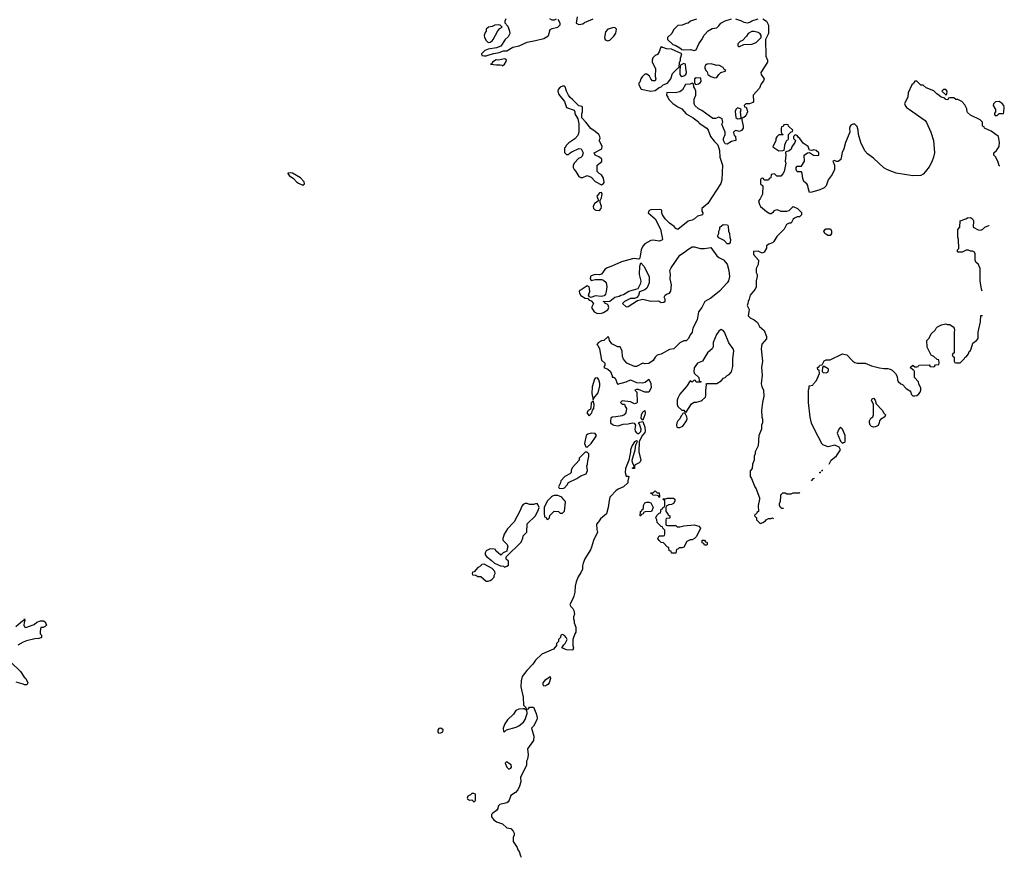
# Model space of a CAD drawing. Header units: inches. Extents: x 2668334 to 2765628, y 828034 to 955234.
# Tile 197 of 218: x 2706304 to 2715859, y 916496 to 924623. Entities that reach past the tile are written whole.
import ezdxf

# ---------------------------------------------------------------- set-up
doc = ezdxf.new("R2010")
doc.units = ezdxf.units.IN
doc.header["$MEASUREMENT"] = 0
for name, color, linetype in [('C7901', 7, 'Continuous'), ('C7902', 7, 'Continuous'), ('C7911', 7, 'Continuous'), ('C7912', 7, 'Continuous')]:
    doc.layers.add(name, color=color, linetype=linetype)

msp = doc.modelspace()

# ---------------------------------------------------------------- linework, layer by layer
at = {"layer": 'C7901', "color": 4, "elevation": 36}
for points in [[(2706265.6, 918734.4), (2706310, 918773.4), (2706330, 918790.8), (2706344, 918796), (2706350, 918810.8), (2706354, 918794), (2706346, 918774), (2706344, 918750), (2706350.9, 918730.9), (2706364.7, 918724.7), (2706444.1, 918755.9), (2706470, 918776), (2706506, 918790), (2706534, 918790), (2706550, 918782), (2706564.7, 918750), (2706550, 918735.3), (2706530, 918726), (2706510, 918726), (2706502, 918690), (2706503.6, 918663.6), (2706514, 918650), (2706514, 918630), (2706510, 918626), (2706490, 918618), (2706450, 918615.3), (2706370, 918597.2), (2706336.8, 918583.2), (2706285.4, 918554.6)], [(2706218, 918390), (2706310, 918298), (2706345.4, 918245.4), (2706362, 918230), (2706382, 918190), (2706374, 918170), (2706350, 918168), (2706336.4, 918176.4), (2706270, 918195.3)]]:
    msp.add_lwpolyline(points, dxfattribs=at)
at = {"layer": 'C7902', "color": 4, "elevation": 44}
msp.add_lwpolyline([(2708930, 923137.2), (2708906.8, 923133.2), (2708904.7, 923130), (2708918, 923110), (2708961.4, 923081.4), (2708991.3, 923050), (2709010, 923036), (2709050, 923018), (2709068, 923030), (2709064, 923050), (2709030, 923089), (2708950, 923133.2)], close=True, dxfattribs=at)
at = {"layer": 'C7911', "color": 4}
for points, elevation in [([(2712040.9, 920000), (2712032, 919990), (2712023.5, 919956.5), (2712016, 919890), (2711998, 919830), (2711939.6, 919780.4), (2711922, 919750), (2711902, 919730), (2711903.6, 919676.4), (2711912, 919650), (2711871, 919570), (2711854, 919506), (2711842, 919478), (2711787.9, 919392.1), (2711771.6, 919351.6), (2711765.4, 919325.4), (2711764.7, 919290), (2711750, 919258), (2711722.5, 919217.5), (2711702.8, 919170), (2711693.4, 919126.6), (2711690.4, 919069.6), (2711680.7, 919030), (2711670, 918998), (2711642, 918950), (2711651.3, 918930), (2711670.6, 918910.6), (2711682.8, 918890), (2711686.4, 918853.6), (2711678, 918830), (2711678, 918810), (2711684.7, 918790), (2711684.7, 918770), (2711702, 918730), (2711699.6, 918680.4), (2711690, 918666), (2711671.3, 918610), (2711672, 918550), (2711678, 918530), (2711672.7, 918507.3), (2711609.3, 918509.3), (2711566, 918530), (2711583.1, 918556.9), (2711598, 918570), (2711615.3, 918610), (2711608, 918630), (2711590, 918648), (2711570, 918658), (2711554, 918650), (2711551.6, 918628.4), (2711534, 918610), (2711531.6, 918588.4), (2711514, 918570), (2711514, 918550), (2711483.6, 918516.4), (2711370, 918468), (2711310.9, 918409.1), (2711284.7, 918370), (2711226, 918310), (2711181, 918250), (2711170.8, 918210), (2711166, 918150), (2711190.6, 918050), (2711192.7, 917972.7), (2711214, 917950), (2711218, 917938), (2711230, 917934), (2711242, 917938), (2711250, 917954), (2711290, 917952), (2711317.3, 917890), (2711324, 917850), (2711320.7, 917830), (2711290.9, 917769.1), (2711272, 917750), (2711294, 917670), (2711291, 917630), (2711232, 917550), (2711238.8, 917490), (2711231, 917450), (2711221, 917430), (2711222, 917390), (2711162.8, 917270), (2711166, 917230), (2711153.7, 917186.3), (2711137.3, 917150), (2711115.2, 917124.8), (2711070, 917095.3), (2711054.8, 917050), (2711044.5, 917035.5), (2711030, 917025.2), (2710962, 917010), (2710946.4, 916993.6), (2710944.7, 916970), (2710931.3, 916950), (2710894.8, 916925.2), (2710882, 916910), (2710882, 916890), (2710902.5, 916862.5), (2710930, 916838.8), (2710990, 916821), (2711030, 916782), (2711070, 916776), (2711094, 916750), (2711102, 916730), (2711102, 916710), (2711091.3, 916690), (2711091.3, 916650), (2711132, 916590), (2711138, 916570), (2711151, 916551), (2711162.8, 916510), (2711171, 916496.3)], 44), ([(2711475.4, 920000), (2711465.4, 919994.6), (2711422, 919950), (2711392, 919890), (2711392.7, 919832.7), (2711398, 919798), (2711412.7, 919792.7), (2711418, 919778), (2711430, 919774), (2711446, 919790), (2711447.3, 919812.7), (2711490, 919854), (2711531.6, 919851.6), (2711550, 919834), (2711570, 919834), (2711590, 919854), (2711600.4, 919940.4), (2711598, 919950), (2711583.1, 919963.1), (2711566, 919990), (2711543.7, 920000)], 44), ([(2712513, 920000), (2712514, 919990), (2712510, 919988), (2712503.1, 920000)], 44), ([(2713477.5, 920000), (2713483.6, 919983.6), (2713484.7, 919970), (2713471.3, 919910), (2713474, 919850), (2713458, 919842), (2713452.7, 919827.3), (2713438, 919822), (2713434, 919810), (2713454, 919790), (2713454, 919770), (2713490, 919734), (2713516.4, 919743.6), (2713540.4, 919759.6), (2713548.7, 919771.3), (2713570, 919782), (2713595.3, 919784.7), (2713610, 919791.3), (2713618.6, 919782.9)], 48), ([(2713715.5, 919879.2), (2713700.4, 919880.4), (2713690, 919886), (2713678, 919910), (2713678, 919930), (2713686, 919950), (2713689.1, 920000)], 48)]:
    msp.add_lwpolyline(points, dxfattribs=dict(at, elevation=elevation))
at = {"layer": 'C7911', "color": 4, "elevation": 44}
for points in [[(2711230, 919928), (2711210, 919928), (2711190, 919918), (2711176.9, 919903.1), (2711159.6, 919860.4), (2711102, 919750), (2711036.9, 919683.1), (2711004.7, 919630), (2710998, 919610), (2710992, 919590), (2710992.7, 919572.7), (2711034, 919530), (2711042, 919510), (2711034, 919490), (2711032.7, 919467.3), (2710994, 919450), (2710972, 919428), (2710926, 919470), (2710922, 919482), (2710907.3, 919487.3), (2710870, 919488), (2710831.6, 919468.4), (2710822, 919450), (2710821, 919430), (2710836, 919410), (2710880.5, 919380.5), (2710911, 919350), (2710970, 919325.5), (2710999.8, 919319.8), (2711010, 919312), (2711030, 919322), (2711046, 919330), (2711046, 919370), (2711026, 919390), (2711026, 919410), (2711170, 919554), (2711187.3, 919592.7), (2711190, 919614), (2711226, 919650), (2711227.3, 919732.7), (2711308, 919810), (2711338, 919870), (2711346, 919890), (2711330, 919926), (2711310, 919926), (2711290, 919918), (2711250, 919918)], [(2712330, 919808), (2712326, 919810), (2712328.4, 919851.6), (2712342, 919858), (2712346, 919870), (2712358, 919882), (2712358, 919910), (2712370, 919934), (2712390, 919942), (2712410, 919942), (2712430, 919934), (2712452, 919890), (2712434, 919850), (2712372.7, 919847.3), (2712358, 919842), (2712352.7, 919827.3), (2712338, 919822)], [(2712590, 919714), (2712670, 919714), (2712683.6, 919703.6), (2712710, 919702), (2712750, 919711.3), (2712850, 919721), (2712894, 919710), (2712912, 919690), (2712872.7, 919607.3), (2712851.6, 919588.4), (2712830, 919578), (2712810, 919578), (2712779.6, 919560.4), (2712750, 919506), (2712730, 919498), (2712702, 919498), (2712690, 919486), (2712678, 919482), (2712670, 919446), (2712630, 919448), (2712626, 919466), (2712608, 919470), (2712602, 919502), (2712590, 919506), (2712550, 919548), (2712528, 919550), (2712508, 919570), (2712498, 919590), (2712510, 919614), (2712550, 919614), (2712562, 919618), (2712566, 919630), (2712566, 919670), (2712546, 919690), (2712542, 919702), (2712527.3, 919707.3), (2712490, 919746), (2712488, 919770), (2712478, 919790), (2712487.3, 919812.7), (2712510, 919834), (2712522, 919838), (2712530, 919874), (2712542, 919878), (2712547.3, 919892.7), (2712562, 919898), (2712566, 919910), (2712566, 919950), (2712562, 919962), (2712550, 919966), (2712547.3, 919972.7), (2712570, 919974), (2712590, 919982), (2712650, 919982), (2712662, 919970), (2712662, 919950), (2712650, 919928), (2712630, 919918), (2712603.6, 919916.4), (2712578, 919902), (2712574, 919890), (2712574, 919850), (2712594, 919830), (2712598, 919818), (2712614, 919810), (2712612.7, 919787.3), (2712578, 919782), (2712574, 919770), (2712574, 919730), (2712578, 919718)], [(2712950, 919526), (2712942, 919542), (2712927.3, 919547.3), (2712927.3, 919572.7), (2712950, 919574), (2712958, 919558), (2712974, 919550), (2712974, 919530), (2712970, 919526)], [(2710810, 919339), (2710790, 919338), (2710765.4, 919314.6), (2710750, 919308), (2710712.7, 919267.3), (2710698, 919262), (2710694, 919250), (2710698, 919238), (2710730, 919234), (2710750, 919222), (2710779.6, 919219.6), (2710830, 919174), (2710850, 919174), (2710870, 919182), (2710886, 919190), (2710907.3, 919212.7), (2710908.4, 919231.6), (2710918, 919250), (2710914, 919270), (2710890, 919297.2)], [(2711390, 918158), (2711384, 918170), (2711385.2, 918190), (2711410, 918221), (2711451.1, 918251.1), (2711456, 918230), (2711442.8, 918190), (2711430, 918174), (2711410, 918161.2)], [(2711198, 917938), (2711190, 917938), (2711146.4, 917933.6), (2711119.8, 917920.2), (2711094.4, 917885.6), (2711038, 917830), (2711011.3, 917790), (2710994, 917750), (2710998, 917718), (2711010, 917714), (2711028, 917732), (2711122, 917758), (2711148.9, 917771.1), (2711192.9, 917807.1), (2711210, 917832), (2711228.7, 917890), (2711226, 917926), (2711214, 917926)], [(2710390, 917748), (2710372.7, 917747.3), (2710362, 917730), (2710362, 917710), (2710370, 917702), (2710390, 917704.7), (2710410, 917714), (2710413.2, 917733.2)], [(2711030, 917426), (2711014, 917410), (2711032, 917370), (2711050, 917352), (2711070, 917362), (2711075.3, 917370), (2711073.6, 917393.6), (2711048, 917408)], [(2710710, 917115.3), (2710690, 917114), (2710678, 917102), (2710652, 917090), (2710644.7, 917070), (2710650, 917062), (2710670, 917052), (2710692.7, 917052.7), (2710710, 917034), (2710722, 917038), (2710726, 917050), (2710727.3, 917107.3)]]:
    msp.add_lwpolyline(points, close=True, dxfattribs=at)
at = {"layer": 'C7912', "color": 4}
for points, elevation in [([(2711022, 924630), (2711012, 924610), (2711012.7, 924592.7), (2711039.6, 924559.6), (2711058, 924510), (2711061, 924490), (2711058, 924482), (2711043.5, 924456.5), (2711016, 924430), (2710972.8, 924367.2), (2710930, 924349.2), (2710850, 924338), (2710816.9, 924323.1), (2710784.7, 924290), (2710790, 924274), (2710811.3, 924271.3), (2710830, 924271), (2710870, 924284.9), (2710904.1, 924295.9), (2710956, 924304), (2711000.4, 924319.6), (2711030, 924322), (2711090, 924354.8), (2711150, 924370.6), (2711230, 924406), (2711310, 924419.5), (2711390, 924440.4), (2711430, 924463), (2711436.2, 924470), (2711452.7, 924527.3), (2711470, 924536), (2711526, 924550), (2711547.3, 924572.7), (2711548, 924590), (2711530, 924626)], 44), ([(2711510, 924628), (2711490, 924618), (2711470, 924618), (2711448.7, 924630)], 44), ([(2711714.8, 924650), (2711704.7, 924590), (2711730, 924576.3), (2711770, 924583.8), (2711785.1, 924594.9), (2711868.7, 924630)], 44), ([(2713514, 924630), (2713552, 924610), (2713571.3, 924570), (2713570.9, 924489.1), (2713542, 924430), (2713544.7, 924270), (2713562, 924230), (2713562, 924210), (2713496, 924110), (2713500.7, 924090), (2713527.7, 924050), (2713522, 924030), (2713498, 924002), (2713481.7, 923958.3), (2713421, 923890), (2713426, 923830), (2713419.8, 923820.2), (2713387.3, 923807.3), (2713350, 923806), (2713334, 923790), (2713338, 923778), (2713352.7, 923772.7), (2713364.7, 923744.7), (2713366, 923730), (2713350.4, 923689.6), (2713330, 923674), (2713312, 923668), (2713311.3, 923650), (2713325.5, 923590), (2713324, 923570), (2713310, 923549), (2713290, 923539), (2713252, 923548), (2713239.6, 923540.4), (2713232, 923530), (2713232.7, 923512.7), (2713238, 923498), (2713251.6, 923491.6), (2713252, 923450), (2713210, 923442), (2713170, 923415.3), (2713150, 923418), (2713135.3, 923450), (2713135.3, 923470), (2713148.7, 923510), (2713148.7, 923530), (2713118, 923610), (2713128, 923630), (2713122, 923662), (2713090, 923678), (2713055.3, 923664.7), (2713030, 923663.7), (2712923.1, 923743.1), (2712890, 923759), (2712855.3, 923790), (2712848.7, 923810), (2712848.7, 923851.3), (2712866, 923890), (2712866, 923930), (2712856.4, 923956.4), (2712846, 923970), (2712842, 924002), (2712830, 924006), (2712810, 923998), (2712766.4, 923993.6), (2712736.9, 923943.1), (2712710, 923924), (2712665.4, 923914.6), (2712584.7, 923915.3), (2712582, 923890), (2712592, 923870), (2712604.7, 923850), (2712642, 923810), (2712690, 923778), (2712730, 923758), (2712772, 923710), (2712838, 923670), (2712890, 923631), (2712898.8, 923618.8), (2712970.7, 923570), (2712984, 923550), (2713008.3, 923488.3), (2713043.8, 923443.8), (2713078, 923410), (2713094.4, 923354.4), (2713097.3, 923290), (2713124, 923210), (2713119.1, 923070), (2713107.9, 923032.1), (2712980.3, 922839.7), (2712922, 922790), (2712923.6, 922763.6), (2712932, 922750), (2712931.3, 922730), (2712882, 922718), (2712852, 922690), (2712830, 922679), (2712790, 922668.7), (2712690, 922588.7), (2712670, 922598), (2712656.5, 922616.5), (2712610, 922648.7), (2712569, 922690), (2712542, 922730), (2712535.3, 922750), (2712535.3, 922770), (2712530, 922778), (2712510, 922782), (2712430, 922779), (2712412, 922770), (2712402, 922750), (2712470.7, 922690.7), (2712523.8, 922590), (2712538.8, 922510), (2712541, 922490), (2712536.3, 922483.7), (2712510, 922472.7), (2712450, 922485.1), (2712430, 922479.5), (2712370, 922449.4), (2712350, 922426), (2712333.7, 922390), (2712326.4, 922330), (2712317.1, 922302.9), (2712310, 922299.3), (2712270, 922306), (2712250, 922303.9), (2712145.5, 922274.5), (2712050, 922232), (2712003.5, 922216.5), (2711981.2, 922198.8), (2711950, 922153.6), (2711930, 922147.3), (2711888.6, 922151.4), (2711850, 922137), (2711843.8, 922130), (2711839.1, 922110), (2711850, 922091), (2711890, 922102.4), (2711950, 922103.1), (2711970, 922096.5), (2711994.2, 922074.2), (2712000.2, 922030), (2711995.8, 921984.2), (2711990, 921959), (2711975.5, 921944.5), (2711950, 921937), (2711890, 921942.7), (2711850, 921926), (2711834, 921934), (2711825.2, 921950), (2711835.3, 921984.7), (2711834.3, 922014.3), (2711829.5, 922029.5), (2711810, 922040.9), (2711734, 921990), (2711735.5, 921970), (2711750, 921946), (2711790, 921921), (2711816.9, 921916.9), (2711830, 921902), (2711850, 921894), (2711872, 921870), (2711852, 921830), (2711878, 921790), (2711910.9, 921770.9), (2711950, 921774), (2711970, 921780.7), (2712010, 921806.8), (2712021.2, 921830), (2712014, 921854), (2712004, 921864), (2711986, 921870), (2711982, 921882), (2711966, 921890), (2712030, 921891.3), (2712078, 921930), (2712120.2, 921939.8), (2712138, 921950), (2712163.7, 921956.3), (2712214, 921990), (2712304.7, 922015.3), (2712313.6, 922026.4), (2712332.1, 922067.9), (2712334.5, 922085.5), (2712317.3, 922150), (2712320.5, 922230), (2712330, 922264.7), (2712360.7, 922230), (2712414, 922130), (2712411.3, 922070), (2712396, 922030), (2712390, 922018), (2712370, 922002), (2712318, 921982), (2712310, 921946), (2712292.7, 921927.3), (2712270, 921918), (2712230, 921918), (2712174, 921890), (2712154, 921870), (2712190, 921838), (2712210, 921841), (2712300.4, 921899.6), (2712350, 921911.3), (2712430, 921891), (2712490, 921896), (2712511, 921891), (2712530, 921878), (2712556.4, 921883.6), (2712567.3, 921892.7), (2712568, 921910), (2712558, 921930), (2712568, 921950), (2712580.2, 921959.8), (2712608.9, 921971.1), (2712622, 921990), (2712629.2, 922050), (2712617.2, 922110), (2712619.3, 922150), (2712614, 922190), (2712624.7, 922215.3), (2712710, 922338), (2712754.2, 922365.8), (2712787, 922393), (2712830, 922418), (2712850, 922418), (2712910, 922404), (2712950, 922404), (2713010, 922412), (2713070, 922331.3), (2713090, 922316), (2713133.7, 922293.7), (2713170, 922252), (2713186.8, 922190), (2713190.8, 922130), (2713181, 922090), (2713170.5, 922069.5), (2713094.8, 921990), (2713010, 921922), (2712951.6, 921888.4), (2712922, 921830), (2712891.1, 921788.9), (2712878.8, 921710), (2712836, 921630), (2712831.3, 921590), (2712812, 921570), (2712790, 921526), (2712770, 921506), (2712750, 921506), (2712710, 921488), (2712650.7, 921429.3), (2712610, 921422), (2712530, 921379), (2712490, 921368.7), (2712471.3, 921350), (2712450, 921315.3), (2712410, 921288.7), (2712370, 921285.2), (2712350, 921289), (2712290, 921259), (2712270, 921259), (2712195.3, 921290), (2712162, 921330), (2712154.6, 921354.6), (2712150, 921406), (2712142, 921430), (2712130, 921448), (2712108.4, 921448.4), (2712050, 921478), (2712026, 921510), (2712022, 921542), (2712010, 921546), (2711974, 921510), (2711950, 921508), (2711922, 921490), (2711904.7, 921470), (2711918, 921458), (2711930.5, 921430.5), (2711950, 921318), (2711982, 921290), (2711982, 921270), (2711974, 921250), (2712010, 921232), (2712036, 921210), (2712054, 921166), (2712054, 921154), (2712066, 921154), (2712083.6, 921143.6), (2712106, 921086), (2712190, 921110.8), (2712230, 921127.3), (2712290, 921102.8), (2712350, 921098.8), (2712373.6, 921106.4), (2712410, 921134), (2712430, 921094), (2712430.6, 921050), (2712410, 921008), (2712369.1, 921009.1), (2712310, 921034), (2712290, 921035.3), (2712274, 921030), (2712294, 921010), (2712291.3, 920970), (2712296, 920950), (2712296, 920910), (2712290, 920902), (2712270, 920895.3), (2712230, 920915.3), (2712150, 920926), (2712134, 920910), (2712150, 920894), (2712172, 920892), (2712178, 920870), (2712191.3, 920850), (2712186.8, 920810), (2712171.3, 920790), (2712150, 920779.3), (2712088.9, 920768.9), (2712052, 920768), (2712042, 920758), (2712038, 920730), (2712038, 920710), (2712055.5, 920695.5), (2712068.3, 920688.3), (2712110, 920682), (2712161, 920699), (2712210, 920701.6), (2712250, 920711), (2712267.1, 920707.1), (2712278.8, 920690), (2712274.4, 920650), (2712278, 920630), (2712290, 920614), (2712310, 920604), (2712332.1, 920627.9), (2712336.2, 920650), (2712317.5, 920697.5), (2712308, 920710), (2712321.2, 920718.8), (2712350, 920724.7), (2712370.3, 920670.3), (2712374.3, 920630), (2712370, 920617.2), (2712347.7, 920592.3), (2712316, 920530), (2712313.7, 920430), (2712330.5, 920349.5), (2712325.5, 920334.5), (2712315.2, 920324.8), (2712276.9, 920303.1), (2712271, 920290), (2712270, 920268), (2712250, 920268), (2712250, 920274), (2712262, 920278), (2712266, 920290), (2712250, 920326), (2712248.7, 920350), (2712277.2, 920450), (2712282, 920498), (2712298, 920530), (2712290, 920538), (2712270, 920528), (2712247.1, 920492.9), (2712231.3, 920450), (2712231.3, 920430), (2712216, 920350), (2712182.8, 920270), (2712178.8, 920230), (2712190, 920194), (2712210, 920194), (2712214, 920190), (2712204.7, 920150), (2712204.7, 920130), (2712162, 920090), (2712110, 920068.7), (2712087.5, 920052.5), (2712040.9, 920000)], 44), ([(2712871.6, 924628.4), (2712814, 924610), (2712790, 924588), (2712772.7, 924587.3), (2712731.6, 924568.4), (2712690, 924566), (2712650, 924526), (2712631.1, 924488.9), (2712591.1, 924448.9), (2712591, 924430), (2712641.1, 924381.1), (2712671.5, 924371.5), (2712710.8, 924350), (2712730, 924334), (2712750.5, 924330.5), (2712812.5, 924332.5), (2712850, 924322.8), (2712870, 924332), (2712895.3, 924390), (2712924, 924430), (2712946.3, 924473.7), (2712985.6, 924514.4), (2713023.1, 924536.9), (2713070, 924544.7), (2713090, 924562), (2713108, 924590), (2713149.3, 924610.7), (2713210, 924631)], 44), ([(2713250, 924631), (2713310, 924611.3), (2713330, 924598), (2713370, 924592), (2713390, 924598), (2713410, 924611.3), (2713469.1, 924630.9)], 44), ([(2715815.6, 923206), (2715810, 923206), (2715795.3, 923250), (2715773.6, 923293.6), (2715758, 923310), (2715758, 923330), (2715784.7, 923355.3), (2715810, 923394), (2715813.2, 923430), (2715802, 923490), (2715730, 923542), (2715666, 923570), (2715662, 923582), (2715646, 923590), (2715646, 923630), (2715626, 923650), (2715530, 923698), (2715503.1, 923723.1), (2715498, 923730), (2715496.4, 923756.4), (2715476.4, 923796.4), (2715446, 923830), (2715407.3, 923847.3), (2715388.4, 923848.4), (2715370, 923866), (2715330, 923866), (2715318, 923862), (2715310, 923846), (2715290, 923848), (2715282, 923862), (2715246, 923870), (2715228.4, 923888.4), (2715203.1, 923903.1), (2715173.6, 923933.6), (2715100.4, 923960.4), (2715070, 923986), (2715050, 923986), (2715010, 924026), (2714990, 924026), (2714976.9, 924003.1), (2714962, 923990), (2714925.4, 923914.6), (2714922, 923870), (2714892, 923810), (2714898, 923790), (2714910, 923772), (2714938, 923750), (2715090, 923644.7), (2715104.5, 923624.5), (2715146.8, 923530), (2715173.4, 923450), (2715180.5, 923330), (2715173, 923290), (2715156.1, 923243.9), (2715130, 923194), (2715094.8, 923150), (2715070, 923125.2), (2715047.9, 923112.1), (2714970, 923109.4), (2714810, 923133.6), (2714726.5, 923166.5), (2714690, 923186.6), (2714590, 923279), (2714530, 923321.2), (2714505.2, 923350), (2714465.2, 923430), (2714444, 923510), (2714442, 923550), (2714430, 923586), (2714410, 923608), (2714390, 923608), (2714370, 923598), (2714364.7, 923590), (2714358, 923570), (2714358.8, 923530), (2714317.3, 923430), (2714302.8, 923370), (2714285.2, 923334.8), (2714273, 923267), (2714248, 923248), (2714230, 923246), (2714210, 923258), (2714194, 923250), (2714212, 923212), (2714210.8, 923170), (2714190, 923122), (2714150, 923068.7), (2714130.6, 923009.4), (2714111.3, 922990), (2714070, 922972.7), (2713990, 922948), (2713970, 922946), (2713955.3, 922990), (2713952.9, 923012.9), (2713942, 923030), (2713914, 923054), (2713903.1, 923083.1), (2713898, 923130), (2713890, 923146), (2713850, 923148), (2713838, 923170), (2713838, 923190), (2713850, 923202), (2713890, 923202), (2713919, 923250), (2713918, 923310), (2713950, 923332), (2713970, 923334), (2714008.1, 923308.1), (2714050, 923306.8), (2714058, 923310), (2714058, 923330), (2714033.2, 923353.2), (2714010, 923359), (2713990, 923355.3), (2713970, 923358), (2713964, 923364), (2713954, 923394), (2713905.6, 923425.6), (2713875.3, 923470), (2713860.2, 923480.2), (2713850, 923498), (2713830, 923506), (2713814, 923490), (2713814, 923470), (2713832, 923452), (2713824.7, 923430), (2713796, 923390), (2713790, 923368), (2713770.9, 923349.1), (2713738, 923342), (2713734, 923330), (2713738, 923310), (2713731, 923250), (2713738, 923230), (2713722, 923150), (2713710, 923128), (2713690, 923106), (2713650, 923106), (2713630, 923126), (2713598, 923122), (2713594, 923090), (2713578, 923082), (2713570, 923066), (2713530, 923066), (2713522, 923082), (2713510, 923086), (2713498, 923082), (2713494, 923070), (2713494, 923030), (2713514, 923010), (2713512, 922930), (2713490, 922886), (2713474, 922866), (2713482, 922830), (2713491.3, 922810), (2713550, 922762), (2713583.6, 922743.6), (2713596.4, 922743.6), (2713620.4, 922759.6), (2713630, 922772), (2713650, 922782), (2713690, 922764.7), (2713750, 922764.7), (2713770, 922771.3), (2713810, 922812), (2713851, 922791), (2713890.9, 922750.9), (2713892, 922730), (2713870, 922708.7), (2713850, 922708.7), (2713822, 922698), (2713811.1, 922688.9), (2713790, 922648.7), (2713770, 922648), (2713744.7, 922635.3), (2713722, 922590), (2713650, 922518), (2713622, 922470), (2713610, 922458), (2713575.3, 922444.7), (2713552, 922430), (2713550, 922406), (2713530, 922366), (2713510, 922358), (2713470, 922378), (2713424.7, 922375.3), (2713423.6, 922343.6), (2713474, 922290), (2713471.6, 922248.4), (2713452, 922210), (2713452, 922170), (2713462, 922150), (2713462, 922130), (2713451.3, 922090), (2713452, 922030), (2713442, 922010), (2713391.3, 921948.7), (2713382, 921910), (2713372, 921890), (2713371.6, 921868.4), (2713362, 921850), (2713382, 921810), (2713374, 921750), (2713394, 921730), (2713430, 921712), (2713463.6, 921683.6), (2713484.7, 921644.7), (2713527.1, 921607.1), (2713550.9, 921549.1), (2713550, 921528), (2713504.9, 921475.1), (2713499.1, 921430), (2713511, 921310), (2713504, 921250), (2713507.5, 921172.5), (2713500.7, 921090), (2713504.5, 921064.5), (2713522, 921030), (2713526, 920970), (2713511, 920910), (2713501, 920830), (2713504.7, 920770), (2713511.6, 920748.4), (2713512, 920710), (2713502, 920690), (2713502, 920650), (2713478, 920590), (2713471.6, 920488.4), (2713442, 920430), (2713442, 920410), (2713432.7, 920387.3), (2713432, 920350), (2713414, 920310), (2713411.6, 920268.4), (2713392.7, 920247.3), (2713392, 920190), (2713404.7, 920170), (2713438, 920090), (2713451.3, 920070), (2713477.5, 920000)], 48), ([(2715645.5, 921989.2), (2715637.2, 922010), (2715623.7, 922090), (2715624.5, 922210), (2715610, 922248.7), (2715584, 922270), (2715575.3, 922290), (2715575.3, 922350), (2715570, 922366), (2715550, 922378), (2715530, 922378), (2715510, 922388), (2715490, 922388), (2715450, 922366), (2715410, 922366), (2715406, 922370), (2715406, 922390), (2715418, 922402), (2715415.3, 922490), (2715408.4, 922511.6), (2715408.4, 922588.4), (2715428, 922610), (2715430, 922671.3), (2715486, 922690), (2715500.4, 922699.6), (2715530, 922704.7), (2715551.3, 922690), (2715561, 922670), (2715558, 922610), (2715604.5, 922584.5), (2715630, 922581), (2715649.3, 922590.7), (2715669.5, 922610.5), (2715710, 922624.7), (2715712.3, 922624.4)], 48), ([(2714158, 920309.9), (2714178, 920350), (2714230, 920392), (2714268, 920450), (2714255.3, 920475.3), (2714214, 920494), (2714150, 920478), (2714098, 920498), (2714090, 920506), (2714013.6, 920653.6), (2713989.2, 920709.2), (2713974.6, 920765.4), (2713958, 920910), (2713958, 921030), (2713966, 921050), (2713966, 921070), (2714002, 921078), (2714006, 921090), (2714036.4, 921123.6), (2714066, 921190), (2714062, 921222), (2714050, 921226), (2714046, 921250), (2714062, 921258), (2714068.4, 921271.6), (2714090, 921274), (2714110, 921314), (2714130, 921322), (2714170, 921322), (2714290, 921382), (2714330, 921371.3), (2714390, 921311.3), (2714410, 921298), (2714430, 921292), (2714510, 921291), (2714570, 921266), (2714646.4, 921246.4), (2714690, 921238), (2714730, 921238), (2714750, 921232), (2714770, 921222), (2714802, 921190), (2714819.6, 921159.6), (2714822, 921130), (2714830, 921114), (2714854, 921090), (2714870, 921082), (2714905.4, 921045.4), (2714942, 921022), (2714952, 921010), (2714954, 920990), (2714970, 920974), (2714990, 920972), (2715010, 920978), (2715030, 920992), (2715042, 921010), (2715048, 921030), (2715047.3, 921047.3), (2715028, 921090), (2715026, 921110), (2714986, 921150), (2714986, 921210), (2714982, 921222), (2714970, 921226), (2714946, 921250), (2714970, 921272), (2714990, 921254), (2715010, 921254), (2715022, 921258), (2715030, 921272), (2715130, 921274), (2715138, 921258), (2715170, 921254), (2715182, 921258), (2715190, 921274), (2715222, 921278), (2715226, 921290), (2715222, 921322), (2715207.3, 921327.3), (2715176.4, 921356.4), (2715148.7, 921368.7), (2715110, 921446), (2715108, 921510), (2715130, 921534), (2715150, 921574), (2715188.4, 921611.6), (2715198, 921630), (2715210, 921642), (2715250, 921662), (2715290, 921672), (2715305.4, 921665.4), (2715330, 921664.7), (2715363.6, 921643.6), (2715371.1, 921631.1), (2715376, 921610), (2715371.3, 921590), (2715374, 921390), (2715358, 921382), (2715354, 921370), (2715358, 921358), (2715374, 921350), (2715374, 921310), (2715378, 921298), (2715390, 921294), (2715430, 921294), (2715470, 921334), (2715475.3, 921344.7), (2715490, 921352), (2715510, 921382), (2715516.4, 921403.6), (2715530, 921414), (2715538, 921430), (2715554.6, 921485.4), (2715590, 921511.3), (2715604, 921530), (2715604, 921590), (2715628.4, 921691.6), (2715630, 921752), (2715648.7, 921752)], 48), ([(2714069.3, 920224.7), (2714070, 920232), (2714078, 920233)], 48), ([(2714087.9, 920242.3), (2714090, 920252), (2714098.3, 920252.2)], 48), ([(2713987.8, 920147.4), (2713988, 920150), (2714008, 920170), (2714016.2, 920174.4)], 48), ([(2711543.7, 920000), (2711527.3, 920007.3), (2711490, 920008), (2711475.4, 920000)], 44), ([(2712503.1, 920000), (2712502, 920002), (2712490, 920006), (2712448.4, 920008.4), (2712442, 920022), (2712430, 920026), (2712427.3, 920032.7), (2712450, 920034), (2712470, 920052), (2712490, 920034), (2712510, 920032), (2712513, 920000)], 44), ([(2713689.1, 920000), (2713690, 920014), (2713710, 920032), (2713731.6, 920031.6), (2713750, 920022), (2713790, 920022), (2713810, 920032), (2713870, 920034), (2713873.4, 920035.1)], 48), ([(2713889.3, 920050.8), (2713890, 920052), (2713890.6, 920052.1)], 48)]:
    msp.add_lwpolyline(points, dxfattribs=dict(at, elevation=elevation))
for points, elevation in [([(2710950, 924574), (2710914, 924570), (2710890, 924557.2), (2710854, 924550), (2710832, 924530), (2710832, 924510), (2710822, 924498), (2710811.3, 924470), (2710816, 924450), (2710830, 924422), (2710850, 924402), (2710870, 924404.7), (2710890, 924418), (2710899, 924430), (2710944.7, 924515.3), (2710963.1, 924536.9), (2710986, 924550), (2710966, 924570)], 44), ([(2712070, 924547.3), (2712012, 924530), (2711990, 924506), (2711978, 924450), (2711986, 924426), (2712010, 924418), (2712030, 924424.7), (2712070, 924462), (2712090, 924491.3), (2712097, 924530), (2712083.3, 924543.3)], 44), ([(2713430, 924508), (2713410, 924508), (2713374, 924490), (2713356.9, 924463.1), (2713318, 924422), (2713294, 924410), (2713274, 924390), (2713274, 924370), (2713282, 924362), (2713290, 924362), (2713330, 924382), (2713410, 924384.7), (2713450, 924402), (2713498, 924450), (2713498, 924470), (2713490, 924486), (2713470, 924498)], 44), ([(2712530, 924358), (2712522, 924350), (2712511, 924310), (2712493.4, 924286.6), (2712470, 924274), (2712448.1, 924251.9), (2712440.7, 924230), (2712442.8, 924210), (2712474, 924150), (2712471.1, 924071.1), (2712478, 924050), (2712471.3, 924030), (2712446, 924030), (2712428.4, 924048.4), (2712416.5, 924076.5), (2712390, 924095.3), (2712370, 924094), (2712344.7, 924070), (2712331.3, 924050), (2712322, 924018), (2712312.7, 924007.3), (2712312, 923990), (2712334, 923950), (2712430, 923931), (2712470, 923936), (2712510, 923964.7), (2712530, 923972), (2712548, 923990), (2712590, 924006), (2712601.5, 924018.5), (2712621.2, 924050), (2712640.2, 924099.8), (2712690, 924154), (2712702, 924158), (2712708, 924208), (2712718, 924230), (2712715.3, 924250), (2712728, 924290), (2712630, 924338), (2712581.2, 924341.2)], 44), ([(2711010, 924244), (2710950, 924231.3), (2710927.2, 924232.8), (2710891, 924210), (2710886.4, 924193.6), (2710874, 924190), (2710930, 924184), (2710965.4, 924185.4), (2710982, 924182), (2710990, 924174), (2711008.4, 924191.6), (2711023.1, 924216.9), (2711028.7, 924230), (2711020.4, 924240.4)], 44), ([(2712750, 924198), (2712718, 924182), (2712712.7, 924167.3), (2712711.3, 924130), (2712711.6, 924091.6), (2712719.6, 924079.6), (2712730, 924072), (2712750, 924078), (2712768, 924090), (2712775.3, 924110), (2712767.3, 924152.7), (2712766, 924190)], 44), ([(2713014.8, 924194.8), (2712974, 924190), (2712959.6, 924180.4), (2712952, 924170), (2712952.7, 924152.7), (2712962, 924130), (2712976, 924116), (2712982, 924090), (2713010, 924071.3), (2713050, 924058), (2713070, 924062), (2713088, 924090), (2713108.9, 924111.1), (2713150, 924122), (2713158, 924130), (2713141.2, 924141.2), (2713130, 924158), (2713090, 924181.2), (2713070, 924179.3)], 44), ([(2712870, 924058), (2712854, 924050), (2712852.7, 924012.7), (2712858, 923998), (2712870, 923994), (2712890, 924002), (2712906, 924010), (2712916.4, 924023.6), (2712915.3, 924055.3)], 44), ([(2711590, 923978), (2711570, 923978), (2711550, 923968), (2711530, 923946), (2711524.7, 923930), (2711536.9, 923896.9), (2711590.7, 923830.7), (2711610.9, 923770.9), (2711683.6, 923743.6), (2711692, 923730), (2711692, 923710), (2711719.6, 923659.6), (2711731, 923611), (2711731.3, 923530), (2711719.8, 923500.2), (2711690, 923468), (2711631.6, 923428.4), (2711610, 923406), (2711598, 923382), (2711590, 923378), (2711590, 923334), (2711610, 923314), (2711630, 923314), (2711647.3, 923332.7), (2711660.4, 923339.6), (2711730, 923372), (2711751.1, 923371.1), (2711770.9, 923330.9), (2711762, 923298), (2711750, 923286), (2711725.4, 923274.6), (2711686.4, 923233.6), (2711676, 923210), (2711676, 923190), (2711684.7, 923170), (2711702, 923150), (2711730, 923102), (2711750, 923092), (2711770, 923092), (2711811.6, 923111.6), (2711850, 923094), (2711890, 923052), (2711950, 923022), (2711970, 923032), (2711976, 923044), (2711970, 923086), (2711950, 923118), (2711926, 923130), (2711908.4, 923148.4), (2711908, 923210), (2711952.3, 923247.7), (2711952.7, 923270), (2711930, 923289), (2711888, 923310), (2711878, 923330), (2711952, 923370), (2711955.1, 923395.1), (2711926, 923450), (2711936, 923470), (2711935.1, 923490), (2711924, 923510), (2711890, 923539), (2711846.8, 923566.8), (2711799, 923630), (2711758, 923670), (2711758, 923710), (2711766, 923730), (2711766, 923770), (2711762, 923782), (2711730, 923788), (2711669, 923850), (2711646.8, 923866.8), (2711629.3, 923889.3), (2711608.7, 923930), (2711598, 923970)], 44), ([(2715290, 923946), (2715270, 923946), (2715254, 923930), (2715290, 923894), (2715302, 923898), (2715306, 923930)], 48), ([(2715810, 923828), (2715772.7, 923827.3), (2715752.7, 923807.3), (2715752, 923790), (2715774, 923750), (2715774, 923730), (2715763.6, 923716.4), (2715763.6, 923703.6), (2715770, 923694), (2715790, 923694), (2715810, 923714), (2715850, 923714), (2715853.6, 923726.4), (2715859, 923770), (2715855.3, 923790), (2715838, 923810)], 48), ([(2713270, 923768), (2713252, 923750), (2713246.4, 923733.6), (2713252.7, 923672.7), (2713270, 923662), (2713290, 923664.7), (2713296.4, 923663.6), (2713306, 923670), (2713299, 923730), (2713306, 923750), (2713298, 923758)], 44), ([(2713750, 923606), (2713718, 923602), (2713712, 923588), (2713698, 923582), (2713694, 923570), (2713694, 923530), (2713698, 923518), (2713714, 923510), (2713710, 923506), (2713670, 923506), (2713650, 923486), (2713642, 923470), (2713642, 923450), (2713614, 923390), (2713670, 923352), (2713710, 923354), (2713722, 923358), (2713727.3, 923372.7), (2713728, 923410), (2713740.4, 923439.6), (2713747.3, 923452.7), (2713762, 923458), (2713766, 923470), (2713766, 923510), (2713790, 923534), (2713802, 923538), (2713806, 923550), (2713766, 923590), (2713762, 923602)], 48), ([(2711950, 922946), (2711930, 922942), (2711910, 922918), (2711906, 922910), (2711910, 922894), (2711922, 922870), (2711918, 922862), (2711882, 922838), (2711867.7, 922810), (2711871, 922790), (2711880.5, 922780.5), (2711893.7, 922773.7), (2711930, 922771), (2711945.2, 922790), (2711949.2, 922810), (2711938, 922850), (2711938, 922870), (2711950, 922894), (2711954, 922914), (2711955.3, 922930)], 44), ([(2713190, 922448), (2713170, 922448.7), (2713140.4, 922480.4), (2713088, 922508), (2713080.4, 922520.4), (2713078, 922530), (2713088, 922550), (2713088, 922570), (2713098, 922590), (2713098, 922610), (2713130, 922636), (2713171.3, 922631.3), (2713179.6, 922619.6), (2713181, 922570), (2713192, 922550), (2713194, 922510), (2713202, 922490), (2713199.6, 922460.4)], 44), ([(2714170, 922528.7), (2714146, 922530), (2714118, 922550), (2714108, 922570), (2714127.3, 922592.7), (2714172.7, 922592.7), (2714182, 922570), (2714182, 922550)], 48), ([(2713110, 921618), (2713090, 921602), (2713066, 921570), (2713032, 921490), (2713032, 921450), (2713024.7, 921430), (2712978, 921390), (2712951.3, 921350), (2712931.3, 921308.7), (2712882, 921290), (2712850, 921246), (2712844.7, 921210), (2712850, 921194), (2712894, 921150), (2712898, 921118), (2712912.7, 921112.7), (2712912.7, 921107.3), (2712870, 921106), (2712862, 921122), (2712850, 921126), (2712830, 921106), (2712810, 921118), (2712774.8, 921065.2), (2712711, 920990), (2712691.3, 920950), (2712684.7, 920930), (2712684.7, 920890), (2712692, 920870), (2712730, 920834), (2712750, 920834), (2712758, 920818), (2712770, 920814), (2712823.1, 920896.9), (2712848.7, 920911.3), (2712871.6, 920911.6), (2712916.5, 920923.5), (2712928, 920930), (2712958, 920962), (2712963.1, 920976.9), (2712962, 921038), (2712966, 921046), (2712967.3, 921092.7), (2713070, 921092), (2713110, 921118), (2713134, 921146), (2713150, 921152), (2713168.7, 921171.3), (2713190, 921182), (2713212.9, 921207.1), (2713223.1, 921256.9), (2713224, 921330), (2713235.3, 921410), (2713229, 921430), (2713186.8, 921486.8), (2713144, 921590), (2713130, 921608.7)], 48), ([(2714110, 921258), (2714102, 921258), (2714094, 921250), (2714092, 921210), (2714101, 921201), (2714130, 921198), (2714150, 921206.8), (2714154, 921230), (2714150, 921235.3)], 48), ([(2711910, 921148.7), (2711890, 921145.2), (2711883.4, 921136.6), (2711859.5, 921060.5), (2711856.4, 920996.4), (2711870, 920934), (2711874, 920950), (2711916.6, 921003.4), (2711933.2, 921070), (2711933.6, 921093.6), (2711924, 921130)], 44), ([(2711870, 920926), (2711850, 920906), (2711844.9, 920855.1), (2711838.5, 920841.5), (2711821, 920830), (2711806, 920810), (2711830, 920778), (2711855.3, 920810), (2711864, 920836), (2711875.3, 920850), (2711879, 920890)], 44), ([(2714590, 920669.6), (2714570, 920677), (2714557, 920690), (2714549.4, 920710), (2714549.3, 920730), (2714564.8, 920755.2), (2714582, 920770), (2714589, 920790), (2714588.7, 920890), (2714569, 920930), (2714576.4, 920943.6), (2714590, 920951.3), (2714604.7, 920930), (2714616.9, 920896.9), (2714673.7, 920833.7), (2714690, 920804.7), (2714704.7, 920790), (2714701, 920770), (2714656.3, 920743.7), (2714647.7, 920732.3), (2714644.9, 920710), (2714635.1, 920684.9), (2714610, 920671.5)], 44), ([(2712350, 920738), (2712336.4, 920756.4), (2712337.2, 920790), (2712350, 920818), (2712370, 920830.6), (2712374.9, 920810), (2712372, 920788)], 44), ([(2712750, 920806), (2712738, 920802), (2712734, 920790), (2712722, 920778), (2712711, 920749), (2712692, 920730), (2712682, 920710), (2712678, 920690), (2712682, 920670), (2712690, 920664.7), (2712710, 920664.7), (2712740.4, 920679.6), (2712775.3, 920730), (2712782, 920750), (2712778, 920770), (2712762, 920802)], 48), ([(2714270, 920668), (2714252, 920650), (2714238, 920610), (2714270, 920534), (2714290, 920514), (2714298, 920522), (2714310, 920524.7), (2714315.3, 920530), (2714315.3, 920590), (2714288, 920650)], 48), ([(2711850, 920612.7), (2711818.5, 920601.5), (2711801, 920590), (2711784.7, 920510), (2711798, 920478), (2711810, 920474), (2711850, 920512), (2711898, 920582), (2711902, 920590), (2711888.9, 920608.9)], 44), ([(2711810, 920426), (2711790, 920426), (2711734, 920370), (2711734, 920350), (2711663.6, 920276.4), (2711654, 920250), (2711654, 920230), (2711643.6, 920216.4), (2711594, 920190), (2711554, 920150), (2711551.6, 920128.4), (2711534, 920090), (2711538, 920078), (2711570, 920074), (2711590, 920082), (2711618, 920110), (2711630, 920134), (2711710, 920172), (2711750, 920198), (2711802, 920218), (2711815.3, 920250), (2711808.7, 920290), (2711815.3, 920310), (2711816.4, 920343.6), (2711826, 920386), (2711826, 920410)], 44)]:
    msp.add_lwpolyline(points, close=True, dxfattribs=dict(at, elevation=elevation))

doc.saveas('drawing.dxf')
